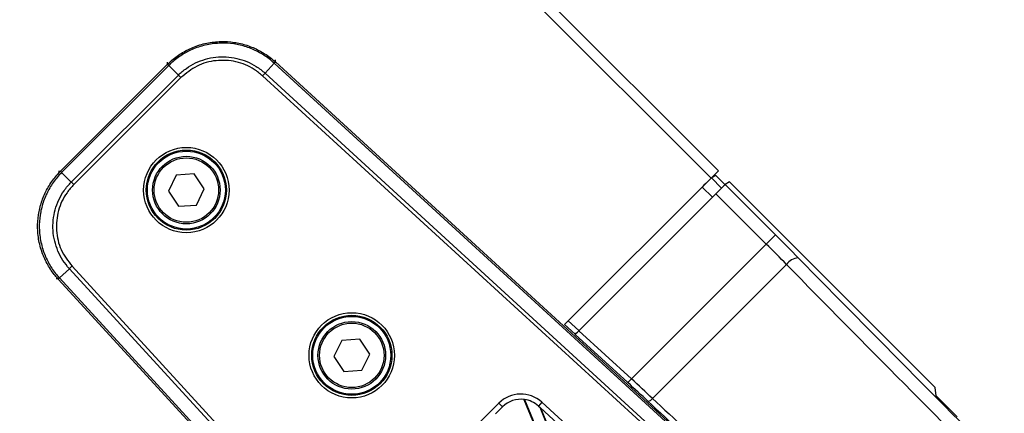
# Model space of a CAD drawing. Header units: millimetres. Extents: x 0 to 420, y 0 to 297.
# Tile 39 of 63: x 173.85 to 184.28, y 176.66 to 180.84. Entities that reach past the tile are written whole.
import ezdxf

# ---------------------------------------------------------------- set-up
doc = ezdxf.new("R2010")
doc.units = ezdxf.units.MM

msp = doc.modelspace()

# ---------------------------------------------------------------- linework, layer by layer
at = {"color": 7, "linetype": 'Continuous', "lineweight": 25}
for p, q in [((146.04338, 214.44072), (181.25114, 179.23296)), ((146.04338, 214.28496), (181.17326, 179.15508)), ((174.28094, 179.22783), (175.41512, 180.36201)), ((175.4273, 180.34946), (174.29339, 179.21556)), ((175.41547, 180.36236), (175.415, 180.38389)), ((175.41512, 180.36201), (175.41547, 180.36236)), ((175.4273, 180.34946), (175.52948, 180.24728)), ((176.54575, 180.37387), (176.44811, 180.26732)), ((182.52911, 174.89113), (176.54575, 180.37387)), ((176.55652, 180.4088), (176.55699, 180.38727)), ((176.55755, 180.38676), (181.94828, 175.44706)), ((174.39558, 179.11337), (175.52948, 180.24728)), ((176.44811, 180.26732), (183.53088, 173.77716)), ((175.55604, 180.22072), (174.42211, 179.08679)), ((183.50528, 173.74968), (176.42271, 180.23965)), ((174.25897, 179.22785), (174.28049, 179.22738)), ((174.28049, 179.22738), (174.28094, 179.22783)), ((174.39558, 179.11337), (174.29339, 179.21556)), ((175.69853, 179.19965), (175.50819, 179.18683)), ((175.8048, 179.04121), (175.69853, 179.19965)), ((181.17326, 179.15508), (181.25114, 179.23296)), ((175.50819, 179.18683), (175.42411, 179.01558)), ((179.6199, 177.60173), (181.17326, 179.15508)), ((181.22203, 179.18414), (181.17684, 179.15702)), ((181.17684, 179.15702), (181.28433, 179.04953)), ((181.22203, 179.18414), (181.321, 179.08516)), ((181.36946, 179.11464), (181.32257, 179.0865)), ((183.54741, 176.93669), (181.36946, 179.11464)), ((175.42411, 179.01558), (175.53038, 178.85715)), ((175.72073, 178.86996), (175.8048, 179.04121)), ((181.18685, 178.95242), (181.07872, 179.06055)), ((181.32257, 179.0865), (181.85535, 178.55372)), ((179.77176, 177.53732), (181.22446, 178.99002)), ((181.75806, 178.45642), (181.22446, 178.99002)), ((175.53038, 178.85715), (175.72073, 178.86996)), ((181.85535, 178.55372), (181.75806, 178.45642)), ((180.32866, 177.02702), (181.75806, 178.45642)), ((174.37553, 178.19474), (174.26899, 178.09711)), ((180.86569, 171.11198), (174.37553, 178.19474)), ((174.4032, 178.22014), (180.89318, 171.13758)), ((181.97264, 178.23944), (180.55238, 176.81917)), ((174.25559, 178.08586), (174.23406, 178.08633)), ((179.19579, 172.69457), (174.2561, 178.0853)), ((174.26899, 178.09711), (179.75173, 172.11375)), ((179.66027, 177.64209), (179.77312, 177.53868)), ((179.7339, 177.49996), (179.62131, 177.60313)), ((179.77176, 177.53732), (180.32866, 177.02702)), ((177.26062, 177.4345), (177.17648, 177.26328)), ((177.45097, 177.44724), (177.26062, 177.4345)), ((177.55718, 177.28876), (177.45097, 177.44724)), ((180.29147, 176.98644), (179.73246, 177.49868)), ((177.17648, 177.26328), (177.28269, 177.10481)), ((177.47304, 177.11755), (177.55718, 177.28876)), ((177.28269, 177.10481), (177.47304, 177.11755)), ((180.32866, 177.02702), (180.29147, 176.98644)), ((183.55762, 176.84489), (183.54741, 176.93669)), ((179.19018, 176.80866), (181.38747, 171.50395)), ((179.1957, 176.80795), (181.39594, 171.49609)), ((183.55762, 176.84489), (183.7789, 176.62361)), ((177.87393, 175.71921), (178.92364, 176.76893)), ((178.96258, 176.72999), (178.88998, 176.65738)), ((178.92364, 176.76893), (178.96258, 176.72999)), ((179.38053, 176.7789), (179.34332, 176.73829)), ((179.34332, 176.73829), (179.36085, 176.72223)), ((179.95412, 176.1786), (179.36085, 176.72223)), ((181.58476, 171.35324), (179.36085, 176.72223)), ((181.59175, 171.34897), (179.36926, 176.71453)), ((179.38053, 176.7789), (183.10888, 173.36249))]:
    msp.add_line(p, q, dxfattribs=at)
for centre, radius in [((175.61446, 179.0284), 0.45232), ((175.61446, 179.0284), 0.4248), ((175.61446, 179.0284), 0.41304), ((175.61446, 179.0284), 0.35797), ((175.61446, 179.0284), 0.34145), ((177.36683, 177.27602), 0.45232), ((177.36683, 177.27602), 0.4248), ((177.36683, 177.27602), 0.41304), ((177.36683, 177.27602), 0.35797), ((177.36683, 177.27602), 0.34145)]:
    msp.add_circle(centre, radius, dxfattribs=at)
for centre, radius, start, end in [((175.79593, 180.72051), 0.5225, 223.270116, 225.187175), ((176.16128, 180.72848), 0.5225, 317.312825, 319.229884), ((173.92235, 178.84693), 0.5225, 44.812825, 46.729884), ((182.10857, 178.1442), 0.16597, 94.028581, 144.981684), ((173.91438, 178.48157), 0.5225, 310.770116, 312.687175), ((179.15729, 176.53528), 0.33043, 47.5, 135), ((179.15729, 176.53528), 0.27536, 81.982494, 135), ((179.15729, 176.53528), 0.27536, 47.5, 81.982494), ((180.49716, 176.85457), 0.06559, 276.343283, 327.334568)]:
    msp.add_arc(centre, radius, start, end, dxfattribs=at)
for centre, major_axis, ratio, start_param, end_param in [((181.07957, 179.0597), (0.09735, 0.09735), 0.00872687, 0.03490659, 1.57079633), ((181.22531, 178.98917), (0.09735, 0.09735), 0.00872687, 0.03490659, 1.57079633), ((181.82476, 178.52312), (-0.87619, 0.87619), 0.03492077, 4.43165685, 4.71238898), ((181.72746, 178.42582), (-0.77883, 0.77883), 0.03928587, 4.43165685, 4.71238898), ((184.91458, 176.10085), (-9.07132, 9.07132), 0.03492077, 1.2900642, 1.57079633), ((184.81729, 176.00355), (-9.16867, 9.16867), 0.03454998, 1.2900642, 1.57079633), ((179.7714, 177.53764), (0.03898, 0.03898), 0.00871856, 3.17687993, 4.71276967), ((180.30279, 177.00115), (0.81117, -0.74649), 0.03314924, 1.28868772, 1.56941985), ((180.26561, 176.96058), (0.77223, -0.70755), 0.03488745, 1.28853912, 1.56927125), ((183.51327, 174.69953), (9.57117, -8.76615), 0.03503506, 4.4301188, 4.58475659), ((183.47608, 174.65895), (9.6101, -8.8051), 0.03488745, 4.43013177, 4.58476957)]:
    msp.add_ellipse(centre, major_axis=major_axis, ratio=ratio, start_param=start_param, end_param=end_param, dxfattribs=at)
for points, knots in [([(175.41547, 180.36236), (175.4266, 180.3731), (175.4711, 180.41607), (175.55853, 180.48094), (175.68649, 180.54739), (175.82887, 180.59092), (175.97669, 180.60823), (176.12057, 180.59894), (176.25669, 180.56721), (176.38513, 180.51243), (176.485, 180.44977), (176.53851, 180.40332), (176.55699, 180.38727)], [0, 0, 0, 0, 0.03683633, 0.14734674, 0.25785685, 0.37890954, 0.49996205, 0.61039975, 0.72083755, 0.83127913, 0.94172098, 1, 1, 1, 1]), ([(176.54536, 180.37422), (176.52725, 180.38993), (176.47484, 180.43538), (176.37704, 180.49669), (176.25128, 180.55029), (176.11802, 180.58132), (175.97717, 180.59041), (175.83247, 180.57348), (175.69308, 180.53089), (175.56778, 180.46587), (175.48215, 180.40239), (175.43857, 180.36035), (175.42767, 180.34984)], [0, 0, 0, 0, 0.0582884, 0.1687334, 0.27917811, 0.38960805, 0.5000379, 0.62108268, 0.74212763, 0.85264156, 0.96315578, 1, 1, 1, 1]), ([(175.4273, 180.34946), (175.42447, 180.35233), (175.41982, 180.35705), (175.41603, 180.36097), (175.41544, 180.36165), (175.41512, 180.36201)], [0, 0, 0, 0, 0.41960496, 0.68991306, 1, 1, 1, 1]), ([(175.42767, 180.34984), (175.42754, 180.34971), (175.42742, 180.34959), (175.4273, 180.34946), (175.4273, 180.34946)], [0, 0, 0, 0, 0.99372571, 1, 1, 1, 1]), ([(175.52948, 180.24728), (175.52948, 180.24728), (175.55585, 180.27364), (175.61323, 180.32189), (175.70993, 180.37911), (175.81505, 180.41896), (175.96154, 180.4482), (176.1508, 180.43742), (176.3279, 180.36362), (176.41887, 180.29411), (176.44811, 180.26732), (176.44811, 180.26732)], [0, 0, 0, 0, 0.00000327, 0.1105476, 0.22109252, 0.33165345, 0.44221475, 0.66232878, 0.88239995, 0.99999673, 1, 1, 1, 1]), ([(176.42271, 180.23965), (176.39376, 180.26348), (176.31063, 180.33192), (176.14162, 180.4001), (175.92907, 180.41213), (175.72004, 180.35561), (175.6107, 180.26568), (175.55604, 180.22072)], [0, 0, 0, 0, 0.11776096, 0.33816882, 0.55863667, 0.77933188, 1, 1, 1, 1]), ([(176.54575, 180.37387), (176.54574, 180.37387), (176.54561, 180.37399), (176.54549, 180.37411), (176.54536, 180.37422)], [0, 0, 0, 0, 0.00627429, 1, 1, 1, 1]), ([(176.55699, 180.38727), (176.55712, 180.38716), (176.5573, 180.38699), (176.55749, 180.38681), (176.55755, 180.38676)], [0, 0, 0, 0, 0.65871431, 1, 1, 1, 1]), ([(174.25559, 178.08586), (174.24534, 178.09745), (174.20436, 178.14377), (174.14336, 178.23396), (174.08256, 178.36469), (174.04528, 178.50884), (174.03444, 178.65727), (174.04999, 178.80061), (174.08762, 178.93521), (174.14795, 179.06114), (174.21492, 179.15818), (174.26366, 179.20962), (174.28049, 179.22738)], [0, 0, 0, 0, 0.03683633, 0.14734674, 0.25785685, 0.37890954, 0.49996205, 0.61039975, 0.72083755, 0.83127913, 0.94172098, 1, 1, 1, 1]), ([(174.29302, 179.21519), (174.27654, 179.19778), (174.22885, 179.14741), (174.16332, 179.05237), (174.1043, 178.92907), (174.06748, 178.7973), (174.05226, 178.65697), (174.06286, 178.51167), (174.09933, 178.37055), (174.15882, 178.24254), (174.2185, 178.15423), (174.2586, 178.10885), (174.26863, 178.0975)], [0, 0, 0, 0, 0.0582884, 0.1687334, 0.27917811, 0.38960805, 0.5000379, 0.62108268, 0.74212763, 0.85264156, 0.96315578, 1, 1, 1, 1]), ([(174.29339, 179.21556), (174.29339, 179.21556), (174.29327, 179.21543), (174.29314, 179.21531), (174.29302, 179.21519)], [0, 0, 0, 0, 0.00627429, 1, 1, 1, 1]), ([(174.37553, 178.19474), (174.37553, 178.19474), (174.35035, 178.22224), (174.30464, 178.28167), (174.2517, 178.38076), (174.21647, 178.48752), (174.19365, 178.63516), (174.21268, 178.82376), (174.29413, 178.99747), (174.36754, 179.08532), (174.39558, 179.11337), (174.39558, 179.11337)], [0, 0, 0, 0, 0.00000327, 0.1105476, 0.22109252, 0.33165345, 0.44221475, 0.66232878, 0.88239995, 0.99999673, 1, 1, 1, 1]), ([(174.42211, 179.08679), (174.39704, 179.05891), (174.32504, 178.97884), (174.24955, 178.81296), (174.22827, 178.60114), (174.27562, 178.38985), (174.36068, 178.27671), (174.4032, 178.22014)], [0, 0, 0, 0, 0.11776502, 0.33818049, 0.55865594, 0.77935876, 1, 1, 1, 1]), ([(174.2561, 178.0853), (174.25604, 178.08537), (174.25587, 178.08555), (174.2557, 178.08574), (174.25559, 178.08586)], [0, 0, 0, 0, 0.341285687, 1, 1, 1, 1]), ([(174.26863, 178.0975), (174.26875, 178.09737), (174.26887, 178.09724), (174.26899, 178.09711), (174.26899, 178.09711)], [0, 0, 0, 0, 0.99372571, 1, 1, 1, 1])]:
    msp.add_open_spline(points, degree=3, knots=knots, dxfattribs=at)
for points in [[(176.55755, 180.38676), (176.55733, 180.38651), (176.55689, 180.38603), (176.55442, 180.38333), (176.55081, 180.37939), (176.54743, 180.37571), (176.54575, 180.37387)], [(175.55604, 180.22072), (175.5536, 180.22315), (175.54873, 180.22803), (175.5417, 180.23506), (175.5351, 180.24166), (175.53135, 180.2454), (175.52948, 180.24728)], [(176.42271, 180.23965), (176.42504, 180.24219), (176.4297, 180.24727), (176.43643, 180.2546), (176.44274, 180.26147), (176.44632, 180.26537), (176.44811, 180.26732)], [(174.29339, 179.21556), (174.29162, 179.21732), (174.28807, 179.22084), (174.28427, 179.22459), (174.28166, 179.22715), (174.28118, 179.2276), (174.28094, 179.22783)], [(174.42211, 179.08679), (174.41968, 179.08923), (174.41481, 179.09411), (174.40778, 179.10115), (174.40119, 179.10775), (174.39745, 179.1115), (174.39558, 179.11337)], [(174.37553, 178.19474), (174.37748, 178.19653), (174.38138, 178.20011), (174.38826, 178.20642), (174.39559, 178.21315), (174.40066, 178.21781), (174.4032, 178.22014)], [(174.26899, 178.09711), (174.26714, 178.09542), (174.26346, 178.09205), (174.25952, 178.08844), (174.25683, 178.08597), (174.25634, 178.08552), (174.2561, 178.0853)]]:
    msp.add_open_spline(points, degree=3, dxfattribs=at)

doc.saveas('drawing.dxf')
